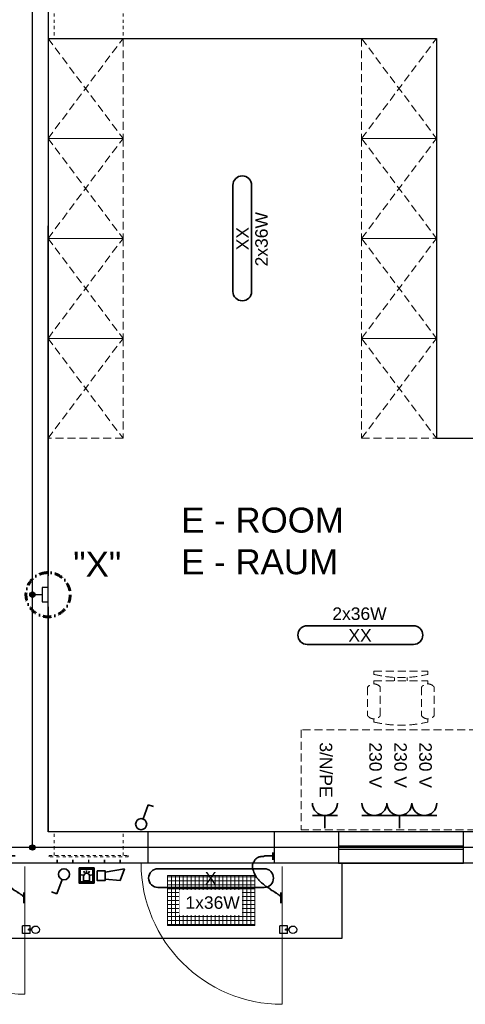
# Model space of a CAD drawing. Header units: millimetres. Extents: x -33264 to 5161179, y -3824 to 50989.
# Tile 4 of 25: x -21556 to -17988, y -3083 to 4798. Entities that reach past the tile are written whole.
import ezdxf

# ---------------------------------------------------------------- set-up
doc = ezdxf.new("R2010")
doc.units = ezdxf.units.MM
for name, pattern in [('ACAD_ISO12W100', [21, 12, -3, 0, -3, 0, -3]), ('DASHDOT', [25.4, 12.7, -6.35, 0, -6.35]), ('HIDDEN', [9.525, 6.35, -3.175]), ('JIS_02_1.0', [2, 1, -1])]:
    doc.linetypes.add(name, pattern=pattern)
for name, color, linetype, lineweight in [('Beleuchtung', 5, 'ACAD_ISO12W100', 35), ('Elektroinstallation', 7, 'Continuous', 35), ('H01N2 1x50', 4, 'Continuous', 35), ('verz. Bandstahl 30x3_5mm im Beton', 5, 'GRENZE1', 35)]:
    doc.layers.add(name, color=color, linetype=linetype, lineweight=lineweight)
doc.layers.add('Beschriftung', color=7, linetype='Continuous')
doc.styles.add('LBB3.5M1000', font='isocp.shx', dxfattribs={"height": 3.5})
doc.linetypes.add('GRENZE1', pattern='A,6.35,-2.54,[133,ltypeshp.shx,S=2.54,R=0,X=-2.54,Y=0],-2.54,25.4', length=36.83)

msp = doc.modelspace()

# ---------------------------------------------------------------- hatches: boundary and pattern name
at = {"linetype": 'Continuous', "lineweight": 9, "ltscale": 10}
h = msp.add_hatch(dxfattribs=at)
h.set_pattern_fill('ANSI37', color=253, scale=10, angle=45)
h.set_pattern_definition([(90, (-20023.506, -2252.62), (-31.75, 5e-15), []), (180, (-20023.506, -2252.62), (-5e-15, -31.75), [])])
h.paths.add_polyline_path([(-20373.506, -2452.62), (-19673.506, -2452.62), (-19673.506, -2052.62), (-20373.506, -2052.62)])
at = {"layer": 'Beschriftung', "lineweight": -3, "true_color": 0xa02128}
h = msp.add_hatch(color=244, dxfattribs=at)
h.dxf.hatch_style = 1
h.paths.add_polyline_path([(-20959.483, -1991.442), (-21080.5, -1991.442), (-21080.5, -2112.458), (-20959.483, -2112.458)])
h.paths.add_polyline_path([(-20969.526, -2001.484), (-20969.526, -2102.415), (-21070.457, -2102.415), (-21070.457, -2001.484)], flags=16)
h.paths.add_polyline_path([(-20995.478, -2057.84), (-20995.478, -2093.967), (-21044.505, -2093.967), (-21044.505, -2057.84, -1)], flags=0)
at = {"layer": 'verz. Bandstahl 30x3_5mm im Beton', "lineweight": -3, "ltscale": 20}
h = msp.add_hatch(color=256, dxfattribs=at)
h.dxf.hatch_style = 1
edge = h.paths.add_edge_path()
edge.add_arc((-21453.506, 195.454), 21.435, 0, 360)
h = msp.add_hatch(color=256, dxfattribs=at)
h.dxf.hatch_style = 1
edge = h.paths.add_edge_path()
edge.add_arc((-21453.506, -1827.62), 21.435, 0, 360)

# ---------------------------------------------------------------- linework, layer by layer
for p, q in [((-21328.506, 4897.38), (-21328.506, 347.38)), ((-21328.506, 4647.38), (-18218.506, 4647.38)), ((-18218.506, 4647.38), (-18218.506, 1447.38)), ((-21328.506, -1702.62), (-21328.506, 3147.38)), ((-18218.506, 1447.38), (-16328.506, 1447.38)), ((-21328.506, 97.38), (-21328.506, -1702.62)), ((-16328.506, -1702.62), (-21328.506, -1702.62)), ((-20528.506, -1702.62), (-20528.506, -1952.62)), ((-19518.506, -1702.62), (-19518.506, -1952.62)), ((-19003.506, -1814.43), (-18003.506, -1814.43)), ((-19003.506, -1840.346), (-18003.506, -1840.346)), ((-16078.506, -1952.62), (-23428.506, -1952.62)), ((-18973.506, -2552.62), (-18973.506, -1952.62)), ((-23428.506, -2552.62), (-18973.506, -2552.62))]:
    msp.add_line(p, q)
at = {"linetype": 'JIS_02_1.0', "lineweight": 18, "ltscale": 25}
for p, q in [((-21278.506, 4897.38), (-21278.506, 4647.38)), ((-20728.506, 4897.38), (-20728.506, 4647.38)), ((-21278.506, -1892.62), (-21278.506, -1702.62)), ((-20728.506, -1892.62), (-20728.506, -1702.62)), ((-21258.506, -1952.62), (-21258.506, -1902.62)), ((-21253.506, -1952.62), (-21253.506, -1902.62)), ((-21133.506, -1952.62), (-21133.506, -1902.62)), ((-21128.506, -1952.62), (-21128.506, -1902.62)), ((-21006.006, -1952.62), (-21006.006, -1902.62)), ((-21001.006, -1952.62), (-21001.006, -1902.62)), ((-20878.506, -1952.62), (-20878.506, -1902.62)), ((-20873.506, -1952.62), (-20873.506, -1902.62)), ((-20753.506, -1952.62), (-20753.506, -1902.62)), ((-20748.506, -1952.62), (-20748.506, -1902.62))]:
    msp.add_line(p, q, dxfattribs=at)
at = {"color": 253, "linetype": 'HIDDEN', "lineweight": 9, "ltscale": 10}
for p, q in [((-21328.506, 4647.38), (-20728.506, 3847.38)), ((-21328.506, 3847.38), (-20728.506, 4647.38)), ((-18818.506, 4647.38), (-18218.506, 3847.38)), ((-18818.506, 3847.38), (-18218.506, 4647.38)), ((-21328.506, 3847.38), (-20728.506, 3047.38)), ((-21328.506, 3047.38), (-20728.506, 3847.38)), ((-18818.506, 3847.38), (-18218.506, 3047.38)), ((-18818.506, 3047.38), (-18218.506, 3847.38)), ((-21328.506, 3047.38), (-20728.506, 2247.38)), ((-21328.506, 2247.38), (-20728.506, 3047.38)), ((-18818.506, 3047.38), (-18218.506, 2247.38)), ((-18818.506, 2247.38), (-18218.506, 3047.38)), ((-21328.506, 2247.38), (-20728.506, 1447.38)), ((-21328.506, 1447.38), (-20728.506, 2247.38)), ((-18818.506, 2247.38), (-18218.506, 1447.38)), ((-18818.506, 1447.38), (-18218.506, 2247.38)), ((-18719.406, -416.963), (-18719.406, -442.363)), ((-18719.406, -416.963), (-18287.606, -416.963)), ((-18554.306, -493.163), (-18554.306, -466.125)), ((-18452.706, -466.686), (-18452.706, -493.163)), ((-18287.606, -416.963), (-18287.606, -442.363)), ((-18770.206, -543.963), (-18770.206, -772.563)), ((-18719.406, -493.163), (-18719.406, -518.563)), ((-18719.406, -493.163), (-18287.606, -493.163)), ((-18668.606, -772.563), (-18668.606, -543.963)), ((-18338.406, -543.963), (-18338.406, -772.563)), ((-18287.606, -493.163), (-18287.606, -518.563)), ((-18236.806, -772.563), (-18236.806, -543.963)), ((-18719.406, -797.963), (-18719.406, -823.363)), ((-18287.606, -797.963), (-18287.606, -823.363))]:
    msp.add_line(p, q, dxfattribs=at)
at = {"color": 251, "lineweight": 5}
for p, q in [((-21513.506, -1979.62), (-21513.506, -3002.62)), ((-19453.506, -1979.62), (-19453.506, -3082.62))]:
    msp.add_line(p, q, dxfattribs=at)
at = {"linetype": 'Continuous'}
for p, q in [((-21472.915, -2455.339), (-21532.915, -2455.339)), ((-21532.915, -2515.339), (-21532.915, -2455.339)), ((-21472.915, -2515.339), (-21532.915, -2515.339)), ((-21457.481, -2480.339), (-21486.446, -2480.339)), ((-21486.446, -2490.339), (-21486.446, -2480.339)), ((-21457.676, -2490.339), (-21486.446, -2490.339)), ((-21472.915, -2480.339), (-21472.915, -2455.339)), ((-21472.915, -2515.339), (-21472.915, -2490.339)), ((-19412.915, -2455.339), (-19472.915, -2455.339)), ((-19472.915, -2515.339), (-19472.915, -2455.339)), ((-19412.915, -2515.339), (-19472.915, -2515.339)), ((-19397.481, -2480.339), (-19426.446, -2480.339)), ((-19426.446, -2490.339), (-19426.446, -2480.339)), ((-19397.676, -2490.339), (-19426.446, -2490.339)), ((-19412.915, -2480.339), (-19412.915, -2455.339)), ((-19412.915, -2515.339), (-19412.915, -2490.339))]:
    msp.add_line(p, q, dxfattribs=at)
at = {"color": 253, "linetype": 'HIDDEN', "lineweight": 9, "ltscale": 10}
for points in [[(-21328.506, 3847.38), (-21328.506, 4647.38), (-20728.506, 4647.38), (-20728.506, 3847.38)], [(-18218.506, 3847.38), (-18218.506, 4647.38), (-18818.506, 4647.38), (-18818.506, 3847.38)], [(-21328.506, 3047.38), (-21328.506, 3847.38), (-20728.506, 3847.38), (-20728.506, 3047.38)], [(-18218.506, 3047.38), (-18218.506, 3847.38), (-18818.506, 3847.38), (-18818.506, 3047.38)], [(-21328.506, 2247.38), (-21328.506, 3047.38), (-20728.506, 3047.38), (-20728.506, 2247.38)], [(-18218.506, 2247.38), (-18218.506, 3047.38), (-18818.506, 3047.38), (-18818.506, 2247.38)], [(-21328.506, 1447.38), (-21328.506, 2247.38), (-20728.506, 2247.38), (-20728.506, 1447.38)], [(-18218.506, 1447.38), (-18218.506, 2247.38), (-18818.506, 2247.38), (-18818.506, 1447.38)], [(-19303.506, -1686.015), (-17703.506, -1686.015), (-17703.506, -886.015), (-19303.506, -886.015)]]:
    msp.add_lwpolyline(points, close=True, dxfattribs=at)
msp.add_lwpolyline([(-19003.506, -1952.62), (-18003.506, -1952.62), (-18003.506, -1702.62), (-19003.506, -1702.62)], close=True)
at = {"linetype": 'JIS_02_1.0', "lineweight": 18, "ltscale": 25}
msp.add_lwpolyline([(-21320.506, -1892.62), (-20686.506, -1892.62), (-20686.506, -1902.62), (-21320.506, -1902.62)], close=True, dxfattribs=at)
at = {"color": 253, "linetype": 'Continuous', "lineweight": 9, "ltscale": 10}
msp.add_lwpolyline([(-20373.506, -2452.62), (-19673.506, -2452.62), (-19673.506, -2052.62), (-20373.506, -2052.62)], close=True, dxfattribs=at)
msp.add_circle((-20023.506, -2252.62), 30.15, dxfattribs=at)
at = {"linetype": 'Continuous'}
for centre in [(-21428.004, -2485.915), (-19368.004, -2485.915)]:
    msp.add_circle(centre, 30, dxfattribs=at)
at = {"color": 253, "linetype": 'HIDDEN', "lineweight": 9, "ltscale": 10}
for centre, radius, start, end in [((-18503.506, 462.512), 930.275, 256.5803, 283.4197), ((-18719.406, -582.063), 63.5, 36.8699, 143.1301), ((-18287.606, -582.063), 63.5, 36.8699, 143.1301), ((-18719.406, -734.463), 63.5, 216.8699, 323.1301), ((-18287.606, -734.463), 63.5, 216.8699, 323.1301), ((-18503.506, 81.512), 930.275, 256.5803, 283.4197)]:
    msp.add_arc(centre, radius, start, end, dxfattribs=at)
at = {"color": 251, "lineweight": 5}
for centre, radius in [((-21513.506, -1952.62), 1050), ((-19453.506, -1952.62), 1130)]:
    msp.add_arc(centre, radius, 180, 270, dxfattribs=at)
at = {"layer": 'Beleuchtung', "linetype": 'Continuous', "ltscale": 10}
for points in [[(-19698.506, 2622.38, -1), (-19848.506, 2622.38), (-19848.506, 3472.38, -1), (-19698.506, 3472.38)], [(-18403.506, -202.62), (-19253.506, -202.62, -1), (-19253.506, -52.62), (-18403.506, -52.62, -1)], [(-20448.506, -2147.502, -1), (-20448.506, -1997.502), (-19598.506, -1997.502, -1), (-19598.506, -2147.502)]]:
    msp.add_lwpolyline(points, format="xyb", close=True, dxfattribs=at)
at = {"layer": 'Beschriftung', "linetype": 'DASHDOT', "lineweight": 60, "ltscale": 5}
msp.add_circle((-21328.506, 195.454), 177.001, dxfattribs=at)
at = {"layer": 'Elektroinstallation'}
for p, q in [((-20568.124, -1599.196), (-20526.573, -1485.036)), ((-20526.573, -1485.036), (-20483.26, -1500.801)), ((-19012.583, -1571.932), (-19212.583, -1571.932)), ((-19112.583, -1671.932), (-19112.583, -1571.932)), ((-18615.563, -1571.932), (-18815.563, -1571.932)), ((-18415.563, -1571.932), (-18615.563, -1571.932)), ((-18515.563, -1671.932), (-18515.563, -1571.932)), ((-18215.563, -1571.932), (-18415.563, -1571.932)), ((-21050.236, -2049.737), (-21064.37, -2045.949)), ((-21035.647, -2030.724), (-21042.964, -2018.051)), ((-21019.684, -2026.531), (-21019.684, -2011.897)), ((-21004.336, -2030.724), (-20997.019, -2018.051)), ((-20989.747, -2049.737), (-20975.612, -2045.949)), ((-20872.072, -2025.648), (-20715.518, -1998.044)), ((-20715.518, -1998.044), (-20750.1, -2093.057)), ((-21216.142, -2083.342), (-21257.693, -2197.502)), ((-21044.505, -2057.84), (-21044.505, -2093.967)), ((-21044.505, -2093.967), (-20995.478, -2093.967)), ((-20995.478, -2093.967), (-20995.478, -2057.84)), ((-20750.1, -2093.057), (-20872.072, -2082.386)), ((-21257.693, -2197.502), (-21301.006, -2181.737))]:
    msp.add_line(p, q, dxfattribs=at)
for points in [[(-21080.5, -1991.442), (-20959.483, -1991.442), (-20959.483, -2112.458), (-21080.5, -2112.458)], [(-21070.457, -2102.415), (-20969.526, -2102.415), (-20969.526, -2001.484), (-21070.457, -2001.484)], [(-20935.248, -2013.224), (-20872.072, -2013.224), (-20872.072, -2092.166), (-20935.248, -2092.166)]]:
    msp.add_lwpolyline(points, close=True, dxfattribs=at)
for centre in [(-20583.26, -1640.782), (-21201.006, -2041.757)]:
    msp.add_circle(centre, 44.255, dxfattribs=at)
for centre, radius, start, end in [((-19112.583, -1471.932), 100, 180, 0), ((-18715.563, -1471.932), 100, 180, 0), ((-18515.563, -1471.932), 100, 180, 0), ((-18315.563, -1471.932), 100, 180, 0), ((-21019.991, -2057.84), 24.513, 0, 180)]:
    msp.add_arc(centre, radius, start, end, dxfattribs=at)
at = {"layer": 'H01N2 1x50', "linetype": 'Continuous'}
for p, q in [((-19527.967, -1868.355), (-19527.967, -1926.72)), ((-21523.786, -2187.417), (-21523.786, -2273.019)), ((-19463.786, -2187.417), (-19463.786, -2273.019))]:
    msp.add_line(p, q, dxfattribs=at)
for points in [[(-21591.978, -1895.592), (-21593.316, -1895.592), (-21594.653, -1895.592), (-21595.99, -1895.592), (-21602.675, -1895.592), (-21609.361, -1895.592), (-21616.046, -1895.592), (-21624.069, -1895.592), (-21632.091, -1895.592), (-21640.114, -1895.592), (-21644.125, -1895.592), (-21648.137, -1895.592), (-21652.148, -1895.592), (-21656.364, -1895.592), (-21659.966, -1899.483), (-21664.182, -1899.483), (-21666.856, -1899.483), (-21669.53, -1899.483), (-21672.205, -1899.483), (-21676.216, -1899.483), (-21680.227, -1899.483), (-21684.239, -1899.483), (-21688.454, -1899.483), (-21692.195, -1902.614), (-21696.273, -1903.374), (-21697.566, -1903.616), (-21699.007, -1902.941), (-21700.284, -1903.374), (-21703.123, -1904.338), (-21705.713, -1905.734), (-21708.306, -1907.265), (-21712.475, -1909.727), (-21716.912, -1911.721), (-21720.34, -1915.047), (-21721.678, -1916.344), (-21723.015, -1917.641), (-21724.352, -1918.938), (-21727.026, -1921.532), (-21730.184, -1923.768), (-21732.374, -1926.72), (-21734.09, -1929.033), (-21735.049, -1931.908), (-21736.386, -1934.502), (-21737.723, -1937.096), (-21739.06, -1939.69), (-21740.397, -1942.284), (-21741.25, -1943.94), (-21743.555, -1944.52), (-21744.408, -1946.175), (-21746.293, -1949.832), (-21746.83, -1954.119), (-21748.42, -1957.848), (-21749.547, -1960.493), (-21752.431, -1962.712), (-21752.431, -1965.63), (-21752.431, -1968.224), (-21752.431, -1970.818), (-21752.431, -1973.412), (-21752.431, -1977.303), (-21752.431, -1981.194), (-21752.431, -1985.085), (-21752.431, -1987.679), (-21752.431, -1990.273), (-21752.431, -1992.867), (-21752.431, -1996.982), (-21749.954, -2000.712), (-21748.42, -2004.54), (-21745.804, -2011.067), (-21742.954, -2017.47), (-21740.397, -2023.995), (-21738.897, -2027.823), (-21738.271, -2032.011), (-21736.386, -2035.668), (-21733.711, -2040.856), (-21731.037, -2046.044), (-21728.363, -2051.232), (-21725.689, -2056.42), (-21723.015, -2061.608), (-21720.34, -2066.796), (-21718.633, -2070.108), (-21714.761, -2071.783), (-21712.318, -2074.578), (-21706.806, -2080.886), (-21701.896, -2087.756), (-21696.273, -2094.033), (-21691.288, -2099.597), (-21685.94, -2104.785), (-21680.227, -2109.597), (-21676.565, -2112.682), (-21671.971, -2114.514), (-21668.193, -2117.379), (-21660.828, -2122.966), (-21655.958, -2131.776), (-21648.137, -2136.834), (-21645.641, -2138.448), (-21642.654, -2139.203), (-21640.114, -2140.725), (-21636.032, -2143.171), (-21632.378, -2146.422), (-21628.08, -2148.507), (-21625.406, -2149.804), (-21622.732, -2151.101), (-21620.058, -2152.398), (-21617.383, -2153.695), (-21614.709, -2154.992), (-21612.035, -2156.289), (-21609.409, -2157.563), (-21610.273, -2162.316), (-21608.024, -2164.071), (-21605.732, -2165.859), (-21602.292, -2166.174), (-21600.001, -2167.962), (-21598.565, -2169.082), (-21597.496, -2170.798), (-21595.99, -2171.853), (-21591.182, -2175.219), (-21584.752, -2176.269), (-21579.944, -2179.635), (-21578.438, -2180.69), (-21577.327, -2182.382), (-21575.933, -2183.526), (-21573.709, -2185.352), (-21570.173, -2185.774), (-21567.911, -2187.417), (-21566.923, -2188.134), (-21569.078, -2190.742), (-21567.911, -2191.308), (-21566.707, -2191.891), (-21565.123, -2190.845), (-21563.899, -2191.308), (-21561.179, -2192.337), (-21558.307, -2193.33), (-21555.877, -2195.199), (-21554.353, -2196.37), (-21553.338, -2197.973), (-21551.865, -2199.09), (-21548.088, -2201.955), (-21543.667, -2204.146), (-21539.831, -2206.872), (-21538.336, -2207.935), (-21537.214, -2209.638), (-21535.82, -2210.763), (-21534.819, -2211.57), (-21532.768, -2209.832), (-21531.809, -2210.763), (-21530.878, -2211.666), (-21532.351, -2213.659), (-21531.809, -2214.654), (-21531.03, -2216.083), (-21527.797, -2216.682), (-21527.797, -2218.545), (-21527.797, -2219.842), (-21527.797, -2221.139), (-21527.797, -2222.436)], [(-19531.978, -1895.592), (-19533.316, -1895.592), (-19534.653, -1895.592), (-19535.99, -1895.592), (-19542.675, -1895.592), (-19549.361, -1895.592), (-19556.046, -1895.592), (-19564.069, -1895.592), (-19572.091, -1895.592), (-19580.114, -1895.592), (-19584.125, -1895.592), (-19588.137, -1895.592), (-19592.148, -1895.592), (-19596.364, -1895.592), (-19599.966, -1899.483), (-19604.182, -1899.483), (-19606.856, -1899.483), (-19609.53, -1899.483), (-19612.205, -1899.483), (-19616.216, -1899.483), (-19620.227, -1899.483), (-19624.239, -1899.483), (-19628.454, -1899.483), (-19632.195, -1902.614), (-19636.273, -1903.374), (-19637.566, -1903.616), (-19639.007, -1902.941), (-19640.284, -1903.374), (-19643.123, -1904.338), (-19645.713, -1905.734), (-19648.306, -1907.265), (-19652.475, -1909.727), (-19656.912, -1911.721), (-19660.34, -1915.047), (-19661.678, -1916.344), (-19663.015, -1917.641), (-19664.352, -1918.938), (-19667.026, -1921.532), (-19670.184, -1923.768), (-19672.374, -1926.72), (-19674.09, -1929.033), (-19675.049, -1931.908), (-19676.386, -1934.502), (-19677.723, -1937.096), (-19679.06, -1939.69), (-19680.397, -1942.284), (-19681.25, -1943.94), (-19683.555, -1944.52), (-19684.408, -1946.175), (-19686.293, -1949.832), (-19686.83, -1954.119), (-19688.42, -1957.848), (-19689.547, -1960.493), (-19692.431, -1962.712), (-19692.431, -1965.63), (-19692.431, -1968.224), (-19692.431, -1970.818), (-19692.431, -1973.412), (-19692.431, -1977.303), (-19692.431, -1981.194), (-19692.431, -1985.085), (-19692.431, -1987.679), (-19692.431, -1990.273), (-19692.431, -1992.867), (-19692.431, -1996.982), (-19689.954, -2000.712), (-19688.42, -2004.54), (-19685.804, -2011.067), (-19682.954, -2017.47), (-19680.397, -2023.995), (-19678.897, -2027.823), (-19678.271, -2032.011), (-19676.386, -2035.668), (-19673.711, -2040.856), (-19671.037, -2046.044), (-19668.363, -2051.232), (-19665.689, -2056.42), (-19663.015, -2061.608), (-19660.34, -2066.796), (-19658.633, -2070.108), (-19654.761, -2071.783), (-19652.318, -2074.578), (-19646.806, -2080.886), (-19641.896, -2087.756), (-19636.273, -2094.033), (-19631.288, -2099.597), (-19625.94, -2104.785), (-19620.227, -2109.597), (-19616.565, -2112.682), (-19611.971, -2114.514), (-19608.193, -2117.379), (-19600.828, -2122.966), (-19595.958, -2131.776), (-19588.137, -2136.834), (-19585.641, -2138.448), (-19582.654, -2139.203), (-19580.114, -2140.725), (-19576.032, -2143.171), (-19572.378, -2146.422), (-19568.08, -2148.507), (-19565.406, -2149.804), (-19562.732, -2151.101), (-19560.058, -2152.398), (-19557.383, -2153.695), (-19554.709, -2154.992), (-19552.035, -2156.289), (-19549.409, -2157.563), (-19550.273, -2162.316), (-19548.024, -2164.071), (-19545.732, -2165.859), (-19542.292, -2166.174), (-19540.001, -2167.962), (-19538.565, -2169.082), (-19537.496, -2170.798), (-19535.99, -2171.853), (-19531.182, -2175.219), (-19524.752, -2176.269), (-19519.944, -2179.635), (-19518.438, -2180.69), (-19517.327, -2182.382), (-19515.933, -2183.526), (-19513.709, -2185.352), (-19510.173, -2185.774), (-19507.911, -2187.417), (-19506.923, -2188.134), (-19509.078, -2190.742), (-19507.911, -2191.308), (-19506.707, -2191.891), (-19505.123, -2190.845), (-19503.899, -2191.308), (-19501.179, -2192.337), (-19498.307, -2193.33), (-19495.877, -2195.199), (-19494.353, -2196.37), (-19493.338, -2197.973), (-19491.865, -2199.09), (-19488.088, -2201.955), (-19483.667, -2204.146), (-19479.831, -2206.872), (-19478.336, -2207.935), (-19477.214, -2209.638), (-19475.82, -2210.763), (-19474.819, -2211.57), (-19472.768, -2209.832), (-19471.809, -2210.763), (-19470.878, -2211.666), (-19472.351, -2213.659), (-19471.809, -2214.654), (-19471.03, -2216.083), (-19467.797, -2216.682), (-19467.797, -2218.545), (-19467.797, -2219.842), (-19467.797, -2221.139), (-19467.797, -2222.436)]]:
    msp.add_open_spline(points, degree=3, knots=[0, 0, 0, 0, 0.00717411, 0.00717411, 0.00717411, 0.04304465, 0.04304465, 0.04304465, 0.08608949, 0.08608949, 0.08608949, 0.10761199, 0.10761199, 0.10761199, 0.1302314, 0.1302314, 0.1302314, 0.14457962, 0.14457962, 0.14457962, 0.16610213, 0.16610213, 0.16610213, 0.18872153, 0.18872153, 0.18872153, 0.19589564, 0.19589564, 0.19589564, 0.21184238, 0.21184238, 0.21184238, 0.23747296, 0.23747296, 0.23747296, 0.2474677, 0.2474677, 0.2474677, 0.26745719, 0.26745719, 0.26745719, 0.28311529, 0.28311529, 0.28311529, 0.29877323, 0.29877323, 0.29877323, 0.30876797, 0.30876797, 0.30876797, 0.33084316, 0.33084316, 0.33084316, 0.34650126, 0.34650126, 0.34650126, 0.36041917, 0.36041917, 0.36041917, 0.38129604, 0.38129604, 0.38129604, 0.39521395, 0.39521395, 0.39521395, 0.41728891, 0.41728891, 0.41728891, 0.45492603, 0.45492603, 0.45492603, 0.47700116, 0.47700116, 0.47700116, 0.50831736, 0.50831736, 0.50831736, 0.53963356, 0.53963356, 0.53963356, 0.55962305, 0.55962305, 0.55962305, 0.60472474, 0.60472474, 0.60472474, 0.64470384, 0.64470384, 0.64470384, 0.67033427, 0.67033427, 0.67033427, 0.72030799, 0.72030799, 0.72030799, 0.73625473, 0.73625473, 0.73625473, 0.76188516, 0.76188516, 0.76188516, 0.77783189, 0.77783189, 0.77783189, 0.79377879, 0.79377879, 0.79377879, 0.80943689, 0.80943689, 0.80943689, 0.82538363, 0.82538363, 0.82538363, 0.83537837, 0.83537837, 0.83537837, 0.86727201, 0.86727201, 0.86727201, 0.87726675, 0.87726675, 0.87726675, 0.89321349, 0.89321349, 0.89321349, 0.90017244, 0.90017244, 0.90017244, 0.90734655, 0.90734655, 0.90734655, 0.92329329, 0.92329329, 0.92329329, 0.93328816, 0.93328816, 0.93328816, 0.95891849, 0.95891849, 0.95891849, 0.96891324, 0.96891324, 0.96891324, 0.97608735, 0.97608735, 0.97608735, 0.9830463, 0.9830463, 0.9830463, 0.99304104, 0.99304104, 0.99304104, 1, 1, 1, 1], dxfattribs=at)
at = {"layer": 'verz. Bandstahl 30x3_5mm im Beton', "lineweight": -3, "ltscale": 20}
for p, q in [((-21453.506, -1827.62), (-21453.506, 10122.38)), ((-21328.506, 253.687), (-21376.91, 253.687)), ((-21376.91, 253.687), (-21376.91, 137.221)), ((-21376.91, 195.454), (-21453.506, 195.454)), ((-21376.91, 137.221), (-21328.506, 137.221)), ((-16126.91, -1827.62), (-23380.102, -1827.62))]:
    msp.add_line(p, q, dxfattribs=at)
for centre in [(-21453.506, 195.454), (-21453.506, -1827.62)]:
    msp.add_circle(centre, 21.435, dxfattribs=at)

# ---------------------------------------------------------------- texts
at = {"layer": 'Beleuchtung', "char_height": 100, "attachment_point": 1, "rotation": 90, "style": 'LBB3.5M1000'}
for s, width, insert in [('{\\fArial|b0|i0|c0|p34;2x36W}', 465.48426, (-19670.032, 2823.269)), ('{\\fArial|b0|i0|c0|p34;XX}', 199.19797, (-19821.34, 2952.062))]:
    msp.add_mtext_dynamic_manual_height_columns(s, width=width, gutter_width=17.5, heights=[0], dxfattribs=dict(at, insert=insert))
at = {"layer": 'Beleuchtung', "char_height": 100, "attachment_point": 1, "style": 'LBB3.5M1000'}
for s, width, insert in [('{\\fArial|b0|i0|c0|p34;2x36W}', 465.48426, (-19052.617, 93.644)), ('{\\fArial|b0|i0|c0|p34;XX}', 199.19797, (-18923.824, -79.786)), ('{\\fArial|b0|i0|c0|p34;X}', 100, (-20073.258, -2024.668))]:
    msp.add_mtext_dynamic_manual_height_columns(s, width=width, gutter_width=17.5, heights=[0], dxfattribs=dict(at, insert=insert))
at = {"layer": 'Beschriftung', "char_height": 200, "attachment_point": 1, "style": 'LBB3.5M1000'}
for s, width, insert in [('{\\fArial|b0|i0|c0|p34;E - ROOM\\PE - RAUM}', 1407.16148, (-20263.292, 892.541)), ('{\\fArial|b0|i0|c0|p34;"X"}', 221.06718, (-21127.214, 539.595))]:
    msp.add_mtext_dynamic_manual_height_columns(s, width=width, gutter_width=17.5, heights=[0], dxfattribs=dict(at, insert=insert))
at = {"layer": 'Beschriftung', "char_height": 100, "attachment_point": 1, "rotation": 270, "style": 'LBB3.5M1000'}
for s, insert in [('{\\fArial|b0|i0|c0|p34;3/N/PE}', (-19053.563, -986.146)), ('{\\fArial|b0|i0|c0|p34;230 V}', (-18656.543, -986.146)), ('{\\fArial|b0|i0|c0|p34;230 V}', (-18456.543, -986.146)), ('{\\fArial|b0|i0|c0|p34;230 V}', (-18256.543, -986.146))]:
    msp.add_mtext_dynamic_manual_height_columns(s, width=421.47197, gutter_width=17.5, heights=[0], dxfattribs=dict(at, insert=insert))

# ---------------------------------------------------------------- next in the draw order: texts
at = {"layer": 'Beleuchtung', "insert": (-20228.334, -2218.353), "char_height": 100, "attachment_point": 1, "style": 'LBB3.5M1000', "bg_fill": 3, "box_fill_scale": 1.5, "bg_fill_color": 256, "bg_fill_transparency": 0}
msp.add_mtext_dynamic_manual_height_columns('{\\fArial|b0|i0|c0|p34;1x36W}', width=401.41316, gutter_width=17.5, heights=[0], dxfattribs=at)

doc.saveas('drawing.dxf')
